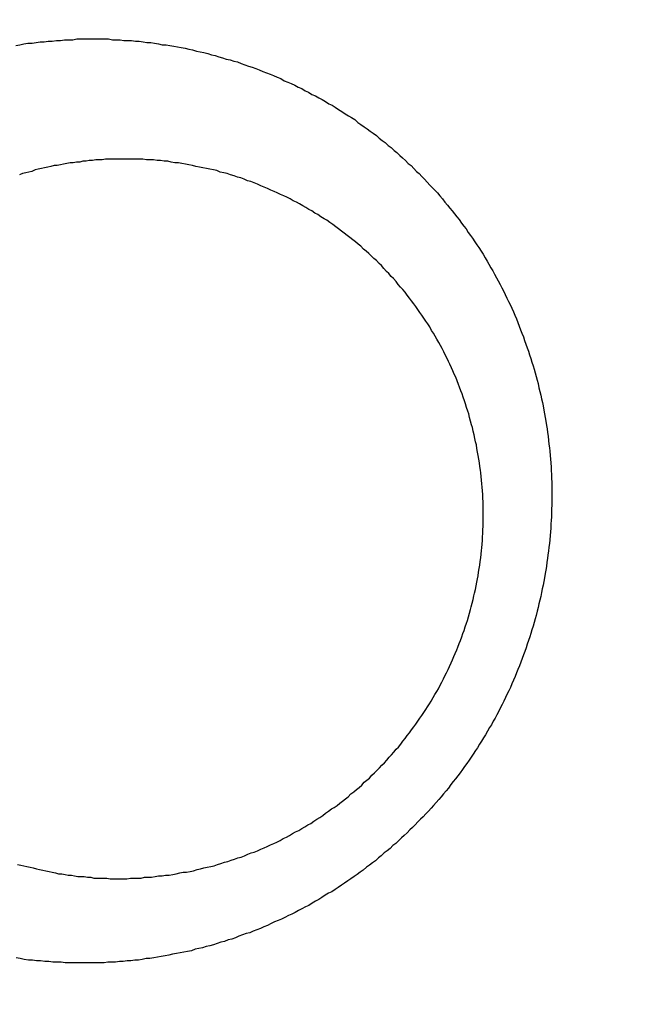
# Model space of a CAD drawing. Header units: millimetres. Extents: x -604189 to 881711, y -381903 to -7297.
# Tile 239 of 256: x -588002.02 to -587993.44, y -164056.14 to -164042.46. Entities that reach past the tile are written whole.
import ezdxf

# ---------------------------------------------------------------- set-up
doc = ezdxf.new("R2010")
doc.units = ezdxf.units.MM
doc.header["$LTSCALE"] = 100
doc.linetypes.add('0.5_0.5', pattern=[1, 0.5, -0.5])
doc.linetypes.add('ACAD_ISO04W100', pattern=[30.5, 24, -3, 0.5, -3])
doc.layers.get('Defpoints').update_dxf_attribs({"color": 30})
doc.layers.add('OPIS', color=7, linetype='Continuous')
doc.layers.add('strop osie', color=80, linetype='ACAD_ISO04W100', lineweight=5)
doc.styles.get("Standard").update_dxf_attribs({"font": 'romans.shx', "width": 0.5})
doc.dimstyles.new('1 50', dxfattribs={"dimtxt": 150, "dimasz": 80, "dimexe": 1, "dimexo": 1, "dimgap": 20, "dimtad": 1, "dimdec": 0, "dimlfac": 0.1, "dimtxsty": 'Standard', "dimblk": 'ARCHTICK', "dimcen": 200, "dimclrd": 2, "dimadec": 1, "dimazin": 0, "dimtfac": 1, "dimtdec": 0, "dimtmove": 0, "dimatfit": 3, "dimldrblk": 'ARCHTICK', "dimfxl": 120, "dimfxlon": 1, "dimtfill": 1, "dimarcsym": 0})

# ---------------------------------------------------------------- blocks, each defined once
blk = doc.blocks.new('_ArchTick')
at = {"layer": 'strop osie', "color": 0, "const_width": 0.15}
blk.add_lwpolyline([(-0.5, -0.5), (0.5, 0.5)], dxfattribs=at)
blk = doc.blocks.new('*D3294')
at = {"layer": 'Defpoints', "color": 0, "linetype": 'ByBlock', "lineweight": 5, "transparency": 16777216}
for p in [(-595783.126, -159420.303), (-593748.924, -159420.303), (-552118.935, -179940.303)]:
    blk.add_point(p, dxfattribs=at)
at = {"layer": 'OPIS', "color": 0, "linetype": 'Continuous', "lineweight": -2, "transparency": 16777216}
for p, q in [((-595723.126, -159420.303), (-595784.126, -159420.303)), ((-595723.126, -179940.303), (-595784.126, -179940.303))]:
    blk.add_line(p, q, dxfattribs=at)
at = {"layer": 'OPIS', "color": 2, "lineweight": -2, "transparency": 16777216}
blk.add_line((-595783.126, -179940.303), (-595783.126, -159420.303), dxfattribs=at)
at = {"layer": 'OPIS', "color": 2, "linetype": 'ByBlock', "lineweight": -2, "transparency": 16777216, "xscale": 80, "yscale": 80, "zscale": 80}
for p, rotation in [((-595783.126, -159420.303), 90), ((-595783.126, -179940.303), 270)]:
    blk.add_blockref('_ArchTick', p, dxfattribs=dict(at, rotation=rotation))
at = {"layer": 'OPIS', "color": 0, "linetype": 'ByBlock', "lineweight": 13, "transparency": 16777216, "insert": (-595878.126, -169680.303), "char_height": 150, "attachment_point": 5, "rotation": 90, "bg_fill": 3, "box_fill_scale": 1.1, "bg_fill_color": 256, "bg_fill_true_color": 13158600, "bg_fill_transparency": 0}
blk.add_mtext('2052', dxfattribs=at)

msp = doc.modelspace()

# ---------------------------------------------------------------- hatches: boundary and pattern name
at = {"layer": 'OPIS', "linetype": 'ByBlock', "lineweight": 15}
h = msp.add_hatch(dxfattribs=at)
h.set_pattern_fill('ANSI37', color=0, scale=80, angle=45)
h.set_pattern_definition([(90, (-306927.96, 32475.8), (-254, 0), []), (180, (-306927.96, 32475.8), (-3e-14, -254), [])])
edge = h.paths.add_edge_path()
edge.add_arc((-587934.086, -167378.931), 50, 0, 90)
edge.add_line((-587934.086, -167328.931), (-588139.086, -167328.93))
edge.add_arc((-588139.086, -167378.93), 50, 89.9996, 180)
edge.add_line((-588189.086, -167378.93), (-588189.086, -167822.93))
edge.add_arc((-588139.086, -167822.93), 50, 180, 270)
edge.add_line((-588139.086, -167872.93), (-587934.085, -167872.931))
edge.add_arc((-587934.086, -167822.931), 50, 270.0014, 360)
edge.add_line((-587884.086, -167822.931), (-587884.086, -167378.931))
edge = h.paths.add_edge_path()
edge.add_arc((-587934.086, -167378.931), 50, 0, 90)
edge.add_line((-587934.086, -167328.931), (-588139.086, -167328.93))
edge.add_arc((-588139.086, -167378.93), 50, 89.9996, 180)
edge.add_line((-588189.086, -167378.93), (-588189.086, -167822.93))
edge.add_arc((-588139.086, -167822.93), 50, 180, 270)
edge.add_line((-588139.086, -167872.93), (-587934.085, -167872.931))
edge.add_arc((-587934.086, -167822.931), 50, 270.0014, 360)
edge.add_line((-587884.086, -167822.931), (-587884.086, -167378.931))
edge = h.paths.add_edge_path()
edge.add_line((-588244.087, -167300.93), (-587769.086, -167300.93))
edge.add_line((-587769.086, -167300.93), (-587769.086, -167900.93))
edge.add_line((-587769.086, -167900.93), (-588243.789, -167900.93))
edge.add_arc((-588244.086, -167892.935), 8, 180, 272.1285, ccw=False)
edge.add_line((-588252.086, -167892.935), (-588252.086, -167308.93))
edge.add_arc((-588244.086, -167308.93), 8, 90.0036, 180, ccw=False)
h.paths.add_polyline_path([(-589864.932, -164217.829), (-589865.004, -164223.092), (-589865.079, -164228.355), (-589865.156, -164233.617), (-589865.235, -164238.88), (-589865.318, -164244.143), (-589865.402, -164249.406), (-589865.489, -164254.669), (-589865.579, -164259.931), (-589865.671, -164265.194), (-589865.766, -164270.457), (-589865.863, -164275.719), (-589865.962, -164280.982), (-589866.064, -164286.244), (-589866.169, -164291.506), (-589866.276, -164296.769), (-589866.386, -164302.031), (-589866.498, -164307.293), (-589866.613, -164312.556), (-589866.73, -164317.818), (-589866.85, -164323.08), (-589866.972, -164328.342), (-589867.097, -164333.604), (-589867.225, -164338.866), (-589867.355, -164344.127), (-589867.488, -164349.389), (-589867.623, -164354.651), (-589867.76, -164359.913), (-589867.901, -164365.174), (-589868.043, -164370.436), (-589868.189, -164375.697), (-589868.337, -164380.958), (-589868.487, -164386.22), (-589868.64, -164391.481), (-589868.795, -164396.742), (-589868.953, -164402.003), (-590219.489, -164402.003), (-590219.664, -164396.198), (-590219.835, -164390.392), (-590220.003, -164384.587), (-590220.168, -164378.781), (-590220.329, -164372.976), (-590220.488, -164367.17), (-590220.643, -164361.364), (-590220.796, -164355.558), (-590220.945, -164349.752), (-590221.092, -164343.946), (-590221.235, -164338.14), (-590221.375, -164332.334), (-590221.512, -164326.527), (-590221.646, -164320.721), (-590221.777, -164314.914), (-590221.904, -164309.108), (-590222.029, -164303.301), (-590222.151, -164297.495), (-590222.269, -164291.688), (-590222.385, -164285.881), (-590222.497, -164280.074), (-590222.606, -164274.267), (-590222.713, -164268.461), (-590222.816, -164262.653), (-590222.916, -164256.846), (-590223.014, -164251.039), (-590223.108, -164245.232), (-590223.199, -164239.425), (-590223.287, -164233.618), (-590223.372, -164227.81), (-590223.454, -164222.003), (-590223.533, -164216.196), (-590223.609, -164210.388), (-590223.682, -164204.581), (-590223.751, -164198.773), (-590223.818, -164192.966), (-590223.881, -164187.158), (-590223.941, -164181.35), (-590223.997, -164175.543), (-590224.051, -164169.735), (-590224.101, -164163.927), (-590224.147, -164158.12), (-590224.191, -164152.312), (-590224.231, -164146.504), (-590224.267, -164140.696), (-590224.301, -164134.888), (-590224.332, -164129.081), (-590224.361, -164123.273), (-590224.388, -164117.465), (-590224.413, -164111.657), (-590224.437, -164105.849), (-590224.459, -164100.041), (-590224.475, -164094.233), (-590224.48, -164088.425), (-590224.472, -164082.617), (-590224.448, -164076.809), (-590224.406, -164071.002), (-590224.347, -164065.194), (-590224.269, -164059.387), (-590224.171, -164053.58), (-590224.054, -164047.773), (-590223.917, -164041.967), (-590223.759, -164036.161), (-590223.581, -164030.356), (-590223.381, -164024.551), (-590223.159, -164018.747), (-590222.914, -164012.944), (-590222.642, -164007.143), (-590222.341, -164001.342), (-590222.009, -163995.544), (-590221.642, -163989.748), (-590221.238, -163983.954), (-590220.795, -163978.163), (-590220.304, -163972.376), (-590219.753, -163966.594), (-590219.129, -163960.82), (-590218.419, -163955.056), (-590217.605, -163949.306), (-590216.67, -163943.574), (-590215.596, -163937.865), (-590214.362, -163932.188), (-590212.941, -163926.557), (-590211.302, -163920.987), (-590209.416, -163915.495), (-590207.246, -163910.11), (-590204.744, -163904.869), (-590201.869, -163899.824), (-590198.582, -163895.036), (-590194.851, -163890.591), (-590190.671, -163886.563), (-590186.105, -163882.977), (-590181.224, -163879.833), (-590176.097, -163877.106), (-590170.784, -163874.761), (-590165.336, -163872.759), (-590159.785, -163871.064), (-590154.154, -163869.636), (-590148.468, -163868.44), (-590142.747, -163867.44), (-590137, -163866.603), (-590131.235, -163865.9), (-590125.458, -163865.297), (-590119.674, -163864.778), (-590113.884, -163864.334), (-590108.088, -163863.958), (-590102.289, -163863.646), (-590096.486, -163863.39), (-590090.681, -163863.186), (-590084.874, -163863.026), (-590079.068, -163862.906), (-590073.26, -163862.819), (-590067.453, -163862.761), (-590061.645, -163862.725), (-590055.837, -163862.707), (-590050.029, -163862.7), (-590044.221, -163862.698), (-590038.958, -163862.699), (-590033.694, -163862.704), (-590028.431, -163862.718), (-590023.167, -163862.744), (-590017.904, -163862.788), (-590012.641, -163862.852), (-590007.379, -163862.942), (-590002.117, -163863.062), (-589996.856, -163863.215), (-589991.596, -163863.407), (-589986.337, -163863.64), (-589981.081, -163863.919), (-589975.828, -163864.249), (-589970.579, -163864.634), (-589965.334, -163865.078), (-589960.096, -163865.587), (-589954.864, -163866.17), (-589949.645, -163866.847), (-589944.442, -163867.642), (-589939.263, -163868.578), (-589934.115, -163869.676), (-589929.013, -163870.965), (-589923.971, -163872.474), (-589919.009, -163874.23), (-589914.153, -163876.259), (-589909.436, -163878.591), (-589904.896, -163881.253), (-589900.585, -163884.268), (-589896.554, -163887.652), (-589892.857, -163891.394), (-589889.534, -163895.471), (-589886.574, -163899.824), (-589883.952, -163904.387), (-589881.64, -163909.114), (-589879.606, -163913.968), (-589877.817, -163918.918), (-589876.241, -163923.939), (-589874.854, -163929.016), (-589873.636, -163934.137), (-589872.564, -163939.29), (-589871.619, -163944.467), (-589870.784, -163949.663), (-589870.048, -163954.875), (-589869.397, -163960.099), (-589868.818, -163965.33), (-589868.302, -163970.568), (-589867.84, -163975.811), (-589867.421, -163981.058), (-589867.037, -163986.308), (-589866.685, -163991.559), (-589866.363, -163996.813), (-589866.067, -164002.068), (-589865.796, -164007.324), (-589865.549, -164012.582), (-589865.322, -164017.84), (-589865.116, -164023.1), (-589864.928, -164028.36), (-589864.759, -164033.621), (-589864.607, -164038.882), (-589864.472, -164044.144), (-589864.354, -164049.406), (-589864.252, -164054.668), (-589864.166, -164059.931), (-589864.096, -164065.194), (-589864.041, -164070.457), (-589864.001, -164075.72), (-589863.976, -164080.984), (-589863.964, -164086.247), (-589863.964, -164091.51), (-589863.974, -164096.774), (-589863.991, -164102.037), (-589864.012, -164107.301), (-589864.034, -164112.564), (-589864.057, -164117.828), (-589864.081, -164123.091), (-589864.107, -164128.354), (-589864.135, -164133.618), (-589864.165, -164138.881), (-589864.197, -164144.144), (-589864.232, -164149.408), (-589864.269, -164154.671), (-589864.31, -164159.934), (-589864.353, -164165.198), (-589864.399, -164170.461), (-589864.447, -164175.724), (-589864.498, -164180.987), (-589864.552, -164186.25), (-589864.609, -164191.513), (-589864.668, -164196.777), (-589864.73, -164202.04), (-589864.795, -164207.303), (-589864.862, -164212.566)])
h.paths.add_polyline_path([(-590463.924, -164407.051), (-587763.924, -164407.051), (-587763.924, -162910.783), (-590463.924, -162910.783)])
h.paths.add_polyline_path([(-590295.717, -164839.225), (-590289.91, -164839.127), (-590284.103, -164839.033), (-590278.295, -164838.942), (-590272.488, -164838.854), (-590266.681, -164838.769), (-590260.873, -164838.687), (-590255.066, -164838.608), (-590249.259, -164838.532), (-590243.451, -164838.459), (-590237.644, -164838.39), (-590231.836, -164838.323), (-590226.028, -164838.26), (-590220.221, -164838.2), (-590214.413, -164838.144), (-590208.605, -164838.09), (-590202.798, -164838.04), (-590196.99, -164837.994), (-590191.182, -164837.95), (-590185.374, -164837.91), (-590179.567, -164837.874), (-590173.759, -164837.84), (-590167.951, -164837.809), (-590162.143, -164837.78), (-590156.335, -164837.753), (-590150.527, -164837.728), (-590144.719, -164837.704), (-590138.912, -164837.682), (-590133.104, -164837.666), (-590127.296, -164837.661), (-590121.488, -164837.669), (-590115.68, -164837.693), (-590109.872, -164837.735), (-590104.065, -164837.794), (-590098.257, -164837.872), (-590092.45, -164837.97), (-590086.643, -164838.087), (-590080.837, -164838.224), (-590075.031, -164838.382), (-590069.226, -164838.56), (-590063.422, -164838.76), (-590057.618, -164838.982), (-590051.815, -164839.227), (-590046.013, -164839.499), (-590040.213, -164839.8), (-590034.415, -164840.132), (-590028.618, -164840.499), (-590022.825, -164840.903), (-590017.034, -164841.346), (-590011.246, -164841.837), (-590005.465, -164842.388), (-589999.691, -164843.012), (-589993.927, -164843.722), (-589988.176, -164844.536), (-589982.444, -164845.471), (-589976.736, -164846.545), (-589971.059, -164847.779), (-589965.428, -164849.2), (-589959.858, -164850.839), (-589954.366, -164852.725), (-589948.98, -164854.895), (-589943.739, -164857.397), (-589938.694, -164860.272), (-589933.906, -164863.559), (-589929.462, -164867.29), (-589925.433, -164871.47), (-589921.847, -164876.036), (-589918.704, -164880.917), (-589915.976, -164886.044), (-589913.631, -164891.357), (-589911.63, -164896.805), (-589909.934, -164902.356), (-589908.507, -164907.987), (-589907.31, -164913.673), (-589906.31, -164919.394), (-589905.474, -164925.141), (-589904.77, -164930.906), (-589904.168, -164936.683), (-589903.648, -164942.467), (-589903.204, -164948.257), (-589902.829, -164954.053), (-589902.516, -164959.852), (-589902.261, -164965.655), (-589902.056, -164971.46), (-589901.897, -164977.267), (-589901.776, -164983.073), (-589901.69, -164988.881), (-589901.631, -164994.688), (-589901.596, -165000.496), (-589901.577, -165006.304), (-589901.57, -165012.112), (-589901.569, -165017.92), (-589901.57, -165023.183), (-589901.575, -165028.447), (-589901.588, -165033.71), (-589901.615, -165038.974), (-589901.658, -165044.237), (-589901.723, -165049.5), (-589901.813, -165054.762), (-589901.932, -165060.024), (-589902.086, -165065.285), (-589902.277, -165070.545), (-589902.51, -165075.804), (-589902.79, -165081.06), (-589903.119, -165086.313), (-589903.504, -165091.562), (-589903.949, -165096.807), (-589904.458, -165102.045), (-589905.04, -165107.276), (-589905.717, -165112.496), (-589906.513, -165117.699), (-589907.448, -165122.878), (-589908.547, -165128.026), (-589909.836, -165133.128), (-589911.345, -165138.17), (-589913.1, -165143.132), (-589915.129, -165147.988), (-589917.461, -165152.705), (-589920.123, -165157.245), (-589923.139, -165161.556), (-589926.522, -165165.587), (-589930.265, -165169.284), (-589934.342, -165172.607), (-589938.694, -165175.567), (-589943.257, -165178.189), (-589947.985, -165180.501), (-589952.838, -165182.535), (-589957.788, -165184.324), (-589962.81, -165185.9), (-589967.887, -165187.287), (-589973.007, -165188.505), (-589978.16, -165189.577), (-589983.337, -165190.522), (-589988.534, -165191.357), (-589993.746, -165192.093), (-589998.969, -165192.744), (-590004.201, -165193.323), (-590009.439, -165193.839), (-590014.682, -165194.301), (-590019.929, -165194.72), (-590025.178, -165195.104), (-590030.43, -165195.456), (-590035.683, -165195.778), (-590040.938, -165196.074), (-590046.195, -165196.345), (-590051.452, -165196.592), (-590056.711, -165196.819), (-590061.97, -165197.025), (-590067.23, -165197.213), (-590072.491, -165197.382), (-590077.752, -165197.534), (-590083.014, -165197.669), (-590088.276, -165197.787), (-590093.539, -165197.889), (-590098.801, -165197.975), (-590104.064, -165198.045), (-590109.327, -165198.1), (-590114.591, -165198.14), (-590119.854, -165198.165), (-590125.118, -165198.177), (-590130.381, -165198.177), (-590135.644, -165198.167), (-590140.908, -165198.15), (-590146.171, -165198.129), (-590151.435, -165198.107), (-590156.698, -165198.084), (-590161.961, -165198.06), (-590167.225, -165198.034), (-590172.488, -165198.006), (-590177.752, -165197.976), (-590183.015, -165197.944), (-590188.278, -165197.909), (-590193.541, -165197.872), (-590198.805, -165197.831), (-590204.068, -165197.788), (-590209.331, -165197.742), (-590214.594, -165197.694), (-590219.858, -165197.643), (-590225.121, -165197.589), (-590230.384, -165197.532), (-590235.647, -165197.473), (-590240.91, -165197.411), (-590246.173, -165197.346), (-590251.436, -165197.279), (-590256.699, -165197.209), (-590261.962, -165197.137), (-590267.225, -165197.062), (-590272.488, -165196.985), (-590277.751, -165196.906), (-590283.014, -165196.823), (-590288.276, -165196.739), (-590293.539, -165196.652), (-590298.802, -165196.562), (-590304.064, -165196.47), (-590309.327, -165196.375), (-590314.59, -165196.278), (-590319.852, -165196.179), (-590325.115, -165196.077), (-590330.377, -165195.972), (-590335.639, -165195.865), (-590340.902, -165195.755), (-590346.164, -165195.643), (-590351.426, -165195.528), (-590356.688, -165195.411), (-590361.95, -165195.291), (-590367.212, -165195.169), (-590372.474, -165195.044), (-590377.736, -165194.916), (-590382.998, -165194.786), (-590388.26, -165194.653), (-590393.521, -165194.518), (-590398.783, -165194.381), (-590404.045, -165194.24), (-590409.306, -165194.098), (-590414.568, -165193.952), (-590419.829, -165193.804), (-590425.09, -165193.654), (-590430.351, -165193.501), (-590435.613, -165193.346), (-590440.874, -165193.188), (-590440.874, -164842.652), (-590435.068, -164842.477), (-590429.263, -164842.306), (-590423.457, -164842.138), (-590417.652, -164841.973), (-590411.846, -164841.812), (-590406.04, -164841.653), (-590400.235, -164841.498), (-590394.429, -164841.345), (-590388.623, -164841.196), (-590382.817, -164841.049), (-590377.01, -164840.906), (-590371.204, -164840.766), (-590365.398, -164840.629), (-590359.591, -164840.495), (-590353.785, -164840.364), (-590347.978, -164840.237), (-590342.172, -164840.112), (-590336.365, -164839.99), (-590330.558, -164839.872), (-590324.752, -164839.756), (-590318.945, -164839.644), (-590313.138, -164839.535), (-590307.331, -164839.428), (-590301.524, -164839.325)])
edge = h.paths.add_edge_path()
edge.add_arc((-590093.924, -162268.543), 50, 0, 90.0004)
edge.add_line((-590093.924, -162218.543), (-590298.924, -162218.545))
edge.add_arc((-590298.924, -162268.545), 50, 90.0009, 180)
edge.add_line((-590348.924, -162268.545), (-590348.924, -162712.545))
edge.add_arc((-590298.924, -162712.545), 50, 180, 270.0022)
edge.add_line((-590298.922, -162762.545), (-590093.923, -162762.543))
edge.add_arc((-590093.924, -162712.543), 50, 270.0009, 360)
edge.add_line((-590043.924, -162712.543), (-590043.924, -162268.543))
edge = h.paths.add_edge_path()
edge.add_arc((-590093.924, -161668.543), 50, 0, 90.0004)
edge.add_line((-590093.924, -161618.543), (-590298.924, -161618.545))
edge.add_arc((-590298.924, -161668.545), 50, 90.0009, 180)
edge.add_line((-590348.924, -161668.545), (-590348.924, -162112.545))
edge.add_arc((-590298.924, -162112.545), 50, 180, 270.0022)
edge.add_line((-590298.922, -162162.545), (-590093.923, -162162.543))
edge.add_arc((-590093.924, -162112.543), 50, 270.0009, 360)
edge.add_line((-590043.924, -162112.543), (-590043.924, -161668.543))
h.paths.add_polyline_path([(-590463.924, -162790.543), (-587763.924, -162790.543), (-587763.924, -161590.543), (-590463.924, -161590.543)])
edge = h.paths.add_edge_path()
edge.add_arc((-588139.086, -168270.003), 50, 89.9996, 180)
edge.add_line((-588189.086, -168270.003), (-588189.086, -168714.003))
edge.add_arc((-588139.086, -168714.003), 50, 180, 270)
edge.add_line((-588139.086, -168764.003), (-587934.085, -168764.004))
edge.add_arc((-587934.086, -168714.004), 50, 270.0014, 360)
edge.add_line((-587884.086, -168714.004), (-587884.086, -168270.004))
edge.add_arc((-587934.086, -168270.004), 50, 0, 90)
edge.add_line((-587934.086, -168220.004), (-588139.086, -168220.003))
edge = h.paths.add_edge_path()
edge.add_arc((-587934.086, -169161.078), 50, 0, 90)
edge.add_line((-587934.086, -169111.078), (-588139.086, -169111.076))
edge.add_arc((-588139.086, -169161.076), 50, 89.9996, 180)
edge.add_line((-588189.086, -169161.076), (-588189.086, -169605.076))
edge.add_arc((-588139.086, -169605.076), 50, 180, 270)
edge.add_line((-588139.086, -169655.076), (-587934.085, -169655.078))
edge.add_arc((-587934.086, -169605.078), 50, 270.0014, 360)
edge.add_line((-587884.086, -169605.078), (-587884.086, -169161.078))
edge = h.paths.add_edge_path()
edge.add_arc((-588139.086, -170052.15), 50, 89.9996, 180)
edge.add_line((-588189.086, -170052.15), (-588189.086, -170496.15))
edge.add_arc((-588139.086, -170496.15), 50, 180, 270)
edge.add_line((-588139.086, -170546.15), (-587934.085, -170546.151))
edge.add_arc((-587934.086, -170496.151), 50, 270.0014, 360)
edge.add_line((-587884.086, -170496.151), (-587884.086, -170052.151))
edge.add_arc((-587934.086, -170052.151), 50, 0, 90)
edge.add_line((-587934.086, -170002.151), (-588139.086, -170002.15))
edge = h.paths.add_edge_path()
edge.add_arc((-588139.086, -170943.223), 50, 89.9996, 180)
edge.add_line((-588189.086, -170943.223), (-588189.086, -171387.223))
edge.add_arc((-588139.086, -171387.223), 50, 180, 270)
edge.add_line((-588139.086, -171437.223), (-587934.085, -171437.224))
edge.add_arc((-587934.086, -171387.224), 50, 270.0014, 360)
edge.add_line((-587884.086, -171387.224), (-587884.086, -170943.224))
edge.add_arc((-587934.086, -170943.224), 50, 0, 90)
edge.add_line((-587934.086, -170893.224), (-588139.086, -170893.223))
h.paths.add_polyline_path([(-587763.924, -164527.291), (-590463.924, -164527.291), (-590463.924, -171970.3), (-587763.924, -171970.3)])

# ---------------------------------------------------------------- next in the draw order: dimensions: what is measured, and where the dimension line sits
at = {"layer": 'OPIS', "color": 0, "linetype": 'ByBlock', "lineweight": 13}
dim = msp.add_linear_dim(base=(-595783.126, -159420.303), p1=(-552118.935, -179940.303), p2=(-593748.924, -159420.303), angle=90, dimstyle='1 50', override={"dimtmove": 1, "dimfxl": 60, "dimarcsym": 1}, dxfattribs=at)
dim.commit()
dim.dimension.update_dxf_attribs({"geometry": '*D3294', "text_midpoint": (-595878.126, -169680.303)})

# ---------------------------------------------------------------- next in the draw order: hatches: boundary and pattern name
at = {"layer": 'OPIS', "linetype": '0.5_0.5', "lineweight": 13}
h = msp.add_hatch(dxfattribs=at)
h.set_pattern_fill('ANSI37', color=0, scale=130)
h.set_pattern_definition([(45, (-597218.54, 256668.8), (-291.85832, 291.85832), []), (135, (-597218.54, 256668.8), (-291.85832, -291.85832), [])])
edge = h.paths.add_edge_path(flags=16)
edge.add_line((-570958.916, -168985.281), (-571058.916, -168985.281))
edge.add_line((-571058.916, -168985.281), (-572598.916, -168985.281))
edge.add_line((-572598.916, -168985.281), (-572598.915, -170470.3))
edge.add_line((-572598.915, -170470.3), (-570825.763, -170470.3))
edge.add_arc((-570508.916, -170339.099), 342.937, 180, 202.49364, ccw=False)
edge.add_arc((-570508.916, -170339.099), 342.937, 90, 180, ccw=False)
edge.add_line((-570508.916, -169996.163), (-570508.916, -169764.704))
edge.add_arc((-570058.916, -168985.281), 900, 180, 240, ccw=False)
edge = h.paths.add_edge_path(flags=17)
edge.add_line((-569358.915, -170085.281), (-569358.916, -168985.281))
edge.add_line((-569358.916, -168985.281), (-569358.917, -168985.281))
edge.add_line((-569358.917, -168985.281), (-569958.916, -168985.281))
edge.add_line((-569958.916, -168985.281), (-570058.916, -168985.281))
edge.add_line((-570058.916, -168985.281), (-570058.916, -168925.281))
edge.add_line((-570058.916, -168925.281), (-569958.916, -168925.281))
edge.add_line((-569958.916, -168925.281), (-569958.916, -168865.281))
edge.add_line((-569958.916, -168865.281), (-569358.916, -168865.281))
edge.add_line((-569358.916, -168865.281), (-569358.917, -166865.281))
edge.add_line((-569358.917, -166865.281), (-574098.917, -166865.286))
edge.add_line((-574098.917, -166865.286), (-574098.914, -171970.3))
edge.add_line((-574098.914, -171970.3), (-572608.913, -171970.3))
edge.add_line((-572608.913, -171970.3), (-571504.913, -170590.3))
edge.add_line((-571504.913, -170590.3), (-572718.915, -170590.3))
edge.add_line((-572718.915, -170590.3), (-572718.916, -168865.281))
edge.add_line((-572718.916, -168865.281), (-571058.916, -168865.281))
edge.add_line((-571058.916, -168865.281), (-571058.916, -168925.281))
edge.add_line((-571058.916, -168925.281), (-570958.916, -168925.281))
edge.add_line((-570958.916, -168925.281), (-570958.916, -168985.281))
edge.add_arc((-570058.916, -168985.281), 900, 180, 240)
edge.add_line((-570508.916, -169764.704), (-570508.916, -169996.163))
edge.add_arc((-570508.916, -170339.099), 342.937, 0, 90, ccw=False)
edge.add_arc((-570508.916, -170339.099), 342.937, 208.97989, 360, ccw=False)
edge.add_line((-570808.913, -170505.253), (-570808.913, -171171.086))
edge.add_arc((-570808.913, -171220.3), 49.214, 0, 90, ccw=False)
edge.add_arc((-570808.913, -171220.3), 49.214, 270, 360, ccw=False)
edge.add_line((-570808.913, -171269.514), (-570808.913, -171970.3))
edge.add_line((-570808.913, -171970.3), (-569358.914, -171970.3))
edge.add_line((-569358.914, -171970.3), (-569358.915, -170085.281))
h.paths.add_polyline_path([(-561118.924, -159870.303), (-590334.655, -159870.303), (-590334.655, -161470.303), (-562318.924, -161470.303), (-562318.924, -172095.292), (-561118.924, -172095.291), (-561118.924, -168350.303), (-552073.919, -168350.303), (-552073.92, -167150.303), (-561118.924, -167150.303)])
h.paths.add_polyline_path([(-572856.927, -169813.68), (-569451.07, -169813.68), (-569451.07, -169408.68), (-572856.927, -169408.68)], flags=16)

# ---------------------------------------------------------------- next in the draw order: linework, layer by layer
at = {"color": 0}
for points in [[(-588002.07, -164042.82, 0), (-588002.014, -164042.81, 0), (-588001.958, -164042.8, 0), (-588001.902, -164042.79, 0), (-588001.845, -164042.79, 0), (-588001.789, -164042.78, 0), (-588001.733, -164042.77, 0), (-588001.676, -164042.77, 0), (-588001.62, -164042.76, 0), (-588001.563, -164042.76, 0), (-588001.507, -164042.75, 0), (-588001.45, -164042.75, 0), (-588001.394, -164042.74, 0), (-588001.337, -164042.74, 0), (-588001.28, -164042.74, 0), (-588001.223, -164042.73, 0), (-588001.166, -164042.73, 0), (-588001.109, -164042.73, 0), (-588001.053, -164042.73, 0), (-588000.996, -164042.73, 0)], [(-588000.996, -164042.73, 0), (-588000.942, -164042.73, 0), (-588000.889, -164042.73, 0), (-588000.835, -164042.73, 0), (-588000.782, -164042.73, 0), (-588000.728, -164042.74, 0), (-588000.675, -164042.74, 0), (-588000.622, -164042.74, 0), (-588000.568, -164042.75, 0), (-588000.515, -164042.75, 0), (-588000.461, -164042.75, 0), (-588000.408, -164042.76, 0), (-588000.355, -164042.76, 0), (-588000.302, -164042.77, 0), (-588000.248, -164042.78, 0), (-588000.195, -164042.78, 0), (-588000.142, -164042.79, 0), (-588000.089, -164042.8, 0), (-588000.036, -164042.81, 0), (-587999.983, -164042.81, 0), (-587999.93, -164042.82, 0), (-587999.877, -164042.83, 0), (-587999.824, -164042.84, 0), (-587999.771, -164042.85, 0), (-587999.719, -164042.86, 0), (-587999.666, -164042.87, 0), (-587999.614, -164042.88, 0), (-587999.561, -164042.9, 0), (-587999.509, -164042.91, 0), (-587999.457, -164042.92, 0), (-587999.405, -164042.93, 0), (-587999.353, -164042.95, 0), (-587999.301, -164042.96, 0), (-587999.249, -164042.98, 0), (-587999.197, -164042.99, 0), (-587999.146, -164043.01, 0), (-587999.094, -164043.02, 0), (-587999.043, -164043.04, 0), (-587998.992, -164043.05, 0), (-587998.941, -164043.07, 0), (-587998.89, -164043.09, 0), (-587998.839, -164043.11, 0), (-587998.789, -164043.12, 0), (-587998.738, -164043.14, 0), (-587998.688, -164043.16, 0), (-587998.638, -164043.18, 0), (-587998.588, -164043.2, 0), (-587998.538, -164043.22, 0), (-587998.489, -164043.24, 0), (-587998.439, -164043.26, 0), (-587998.39, -164043.28, 0), (-587998.341, -164043.31, 0), (-587998.292, -164043.33, 0), (-587998.244, -164043.35, 0), (-587998.195, -164043.37, 0), (-587998.147, -164043.4, 0), (-587998.099, -164043.42, 0), (-587998.051, -164043.45, 0), (-587998.004, -164043.47, 0), (-587997.956, -164043.5, 0), (-587997.909, -164043.52, 0), (-587997.862, -164043.55, 0), (-587997.816, -164043.57, 0), (-587997.769, -164043.6, 0), (-587997.723, -164043.63, 0), (-587997.677, -164043.65, 0), (-587997.632, -164043.68, 0), (-587997.586, -164043.71, 0), (-587997.541, -164043.74, 0), (-587997.496, -164043.77, 0), (-587997.451, -164043.8, 0), (-587997.407, -164043.82, 0), (-587997.363, -164043.85, 0), (-587997.319, -164043.89, 0), (-587997.276, -164043.92, 0), (-587997.232, -164043.95, 0), (-587997.19, -164043.98, 0), (-587997.147, -164044.01, 0), (-587997.104, -164044.04, 0), (-587997.062, -164044.07, 0), (-587997.021, -164044.11, 0), (-587996.979, -164044.14, 0), (-587996.938, -164044.17, 0), (-587996.897, -164044.21, 0), (-587996.856, -164044.24, 0), (-587996.816, -164044.28, 0), (-587996.776, -164044.31, 0), (-587996.736, -164044.35, 0), (-587996.697, -164044.38, 0), (-587996.657, -164044.42, 0), (-587996.619, -164044.46, 0), (-587996.58, -164044.49, 0), (-587996.542, -164044.53, 0), (-587996.504, -164044.57, 0), (-587996.467, -164044.6, 0), (-587996.429, -164044.64, 0), (-587996.392, -164044.68, 0), (-587996.356, -164044.72, 0), (-587996.32, -164044.76, 0), (-587996.284, -164044.8, 0), (-587996.248, -164044.83, 0), (-587996.213, -164044.87, 0), (-587996.178, -164044.91, 0), (-587996.143, -164044.95, 0), (-587996.109, -164045, 0), (-587996.075, -164045.04, 0), (-587996.041, -164045.08, 0), (-587996.008, -164045.12, 0), (-587995.975, -164045.16, 0), (-587995.943, -164045.2, 0), (-587995.911, -164045.24, 0), (-587995.879, -164045.29, 0), (-587995.847, -164045.33, 0), (-587995.816, -164045.37, 0), (-587995.785, -164045.42, 0), (-587995.755, -164045.46, 0), (-587995.725, -164045.5, 0), (-587995.695, -164045.55, 0), (-587995.666, -164045.59, 0), (-587995.637, -164045.63, 0), (-587995.608, -164045.68, 0), (-587995.58, -164045.72, 0), (-587995.552, -164045.77, 0), (-587995.525, -164045.82, 0), (-587995.498, -164045.86, 0), (-587995.471, -164045.91, 0), (-587995.445, -164045.95, 0), (-587995.419, -164046, 0), (-587995.393, -164046.05, 0), (-587995.368, -164046.09, 0), (-587995.343, -164046.14, 0), (-587995.319, -164046.19, 0), (-587995.295, -164046.23, 0), (-587995.271, -164046.28, 0), (-587995.248, -164046.33, 0), (-587995.225, -164046.38, 0), (-587995.203, -164046.42, 0), (-587995.181, -164046.47, 0), (-587995.159, -164046.52, 0), (-587995.138, -164046.57, 0), (-587995.117, -164046.62, 0), (-587995.097, -164046.67, 0), (-587995.077, -164046.72, 0), (-587995.058, -164046.77, 0), (-587995.039, -164046.82, 0), (-587995.02, -164046.87, 0), (-587995.002, -164046.92, 0), (-587994.984, -164046.97, 0), (-587994.966, -164047.02, 0), (-587994.949, -164047.07, 0), (-587994.933, -164047.12, 0), (-587994.917, -164047.17, 0), (-587994.901, -164047.22, 0), (-587994.885, -164047.27, 0), (-587994.871, -164047.32, 0), (-587994.856, -164047.37, 0), (-587994.842, -164047.42, 0), (-587994.828, -164047.47, 0), (-587994.815, -164047.52, 0), (-587994.803, -164047.58, 0), (-587994.79, -164047.63, 0), (-587994.778, -164047.68, 0), (-587994.767, -164047.73, 0), (-587994.756, -164047.78, 0), (-587994.745, -164047.83, 0), (-587994.735, -164047.89, 0), (-587994.725, -164047.94, 0), (-587994.716, -164047.99, 0), (-587994.707, -164048.04, 0), (-587994.699, -164048.1, 0), (-587994.691, -164048.15, 0), (-587994.684, -164048.2, 0), (-587994.676, -164048.25, 0), (-587994.67, -164048.31, 0), (-587994.664, -164048.36, 0), (-587994.658, -164048.41, 0), (-587994.653, -164048.46, 0), (-587994.648, -164048.52, 0), (-587994.643, -164048.57, 0), (-587994.639, -164048.62, 0), (-587994.636, -164048.68, 0), (-587994.633, -164048.73, 0), (-587994.63, -164048.78, 0), (-587994.628, -164048.84, 0), (-587994.626, -164048.89, 0), (-587994.625, -164048.94, 0), (-587994.624, -164049, 0), (-587994.624, -164049.05, 0), (-587994.624, -164049.1, 0), (-587994.624, -164049.16, 0), (-587994.625, -164049.21, 0), (-587994.627, -164049.26, 0), (-587994.629, -164049.31, 0), (-587994.631, -164049.37, 0), (-587994.634, -164049.42, 0), (-587994.637, -164049.47, 0), (-587994.64, -164049.53, 0), (-587994.644, -164049.58, 0), (-587994.649, -164049.63, 0), (-587994.654, -164049.69, 0), (-587994.659, -164049.74, 0), (-587994.665, -164049.79, 0), (-587994.671, -164049.85, 0), (-587994.678, -164049.9, 0), (-587994.685, -164049.95, 0), (-587994.692, -164050, 0), (-587994.7, -164050.06, 0), (-587994.709, -164050.11, 0), (-587994.717, -164050.16, 0), (-587994.727, -164050.22, 0), (-587994.736, -164050.27, 0), (-587994.746, -164050.32, 0), (-587994.757, -164050.37, 0), (-587994.768, -164050.42, 0), (-587994.779, -164050.48, 0), (-587994.791, -164050.53, 0), (-587994.803, -164050.58, 0), (-587994.816, -164050.63, 0), (-587994.829, -164050.68, 0), (-587994.842, -164050.74, 0), (-587994.856, -164050.79, 0), (-587994.871, -164050.84, 0), (-587994.885, -164050.89, 0), (-587994.901, -164050.94, 0), (-587994.916, -164050.99, 0), (-587994.932, -164051.04, 0), (-587994.949, -164051.09, 0), (-587994.965, -164051.14, 0), (-587994.983, -164051.19, 0), (-587995, -164051.24, 0), (-587995.018, -164051.29, 0), (-587995.037, -164051.34, 0), (-587995.056, -164051.39, 0), (-587995.075, -164051.44, 0), (-587995.095, -164051.49, 0), (-587995.115, -164051.54, 0), (-587995.135, -164051.59, 0), (-587995.156, -164051.64, 0), (-587995.178, -164051.69, 0), (-587995.199, -164051.74, 0), (-587995.221, -164051.79, 0), (-587995.244, -164051.83, 0), (-587995.267, -164051.88, 0), (-587995.29, -164051.93, 0), (-587995.314, -164051.98, 0), (-587995.338, -164052.02, 0), (-587995.362, -164052.07, 0), (-587995.387, -164052.12, 0), (-587995.413, -164052.17, 0), (-587995.438, -164052.21, 0), (-587995.464, -164052.26, 0), (-587995.491, -164052.3, 0), (-587995.517, -164052.35, 0), (-587995.544, -164052.4, 0), (-587995.572, -164052.44, 0), (-587995.6, -164052.49, 0), (-587995.628, -164052.53, 0), (-587995.657, -164052.58, 0), (-587995.685, -164052.62, 0), (-587995.715, -164052.67, 0), (-587995.744, -164052.71, 0), (-587995.775, -164052.75, 0), (-587995.805, -164052.8, 0), (-587995.836, -164052.84, 0), (-587995.867, -164052.88, 0), (-587995.898, -164052.93, 0), (-587995.93, -164052.97, 0), (-587995.962, -164053.01, 0), (-587995.995, -164053.05, 0), (-587996.027, -164053.09, 0), (-587996.06, -164053.14, 0), (-587996.094, -164053.18, 0), (-587996.128, -164053.22, 0), (-587996.162, -164053.26, 0), (-587996.196, -164053.3, 0), (-587996.231, -164053.34, 0), (-587996.266, -164053.38, 0), (-587996.302, -164053.42, 0), (-587996.338, -164053.46, 0), (-587996.374, -164053.5, 0), (-587996.41, -164053.54, 0), (-587996.447, -164053.57, 0), (-587996.484, -164053.61, 0), (-587996.521, -164053.65, 0), (-587996.559, -164053.69, 0), (-587996.597, -164053.72, 0), (-587996.635, -164053.76, 0), (-587996.674, -164053.8, 0), (-587996.713, -164053.83, 0), (-587996.752, -164053.87, 0), (-587996.791, -164053.91, 0), (-587996.831, -164053.94, 0), (-587996.871, -164053.98, 0), (-587996.911, -164054.01, 0), (-587996.952, -164054.04, 0), (-587996.993, -164054.08, 0), (-587997.034, -164054.11, 0), (-587997.075, -164054.15, 0), (-587997.117, -164054.18, 0), (-587997.159, -164054.21, 0), (-587997.201, -164054.24, 0), (-587997.243, -164054.28, 0), (-587997.286, -164054.31, 0), (-587997.329, -164054.34, 0), (-587997.372, -164054.37, 0), (-587997.416, -164054.4, 0), (-587997.459, -164054.43, 0), (-587997.503, -164054.46, 0), (-587997.547, -164054.49, 0), (-587997.592, -164054.52, 0), (-587997.636, -164054.55, 0), (-587997.681, -164054.58, 0), (-587997.726, -164054.6, 0), (-587997.772, -164054.63, 0), (-587997.817, -164054.66, 0), (-587997.863, -164054.69, 0), (-587997.909, -164054.71, 0), (-587997.955, -164054.74, 0), (-587998.002, -164054.77, 0), (-587998.048, -164054.79, 0), (-587998.095, -164054.82, 0), (-587998.142, -164054.84, 0), (-587998.189, -164054.87, 0), (-587998.237, -164054.89, 0), (-587998.284, -164054.91, 0), (-587998.332, -164054.94, 0), (-587998.38, -164054.96, 0), (-587998.428, -164054.98, 0), (-587998.477, -164055, 0), (-587998.525, -164055.02, 0), (-587998.574, -164055.05, 0), (-587998.623, -164055.07, 0), (-587998.672, -164055.09, 0), (-587998.721, -164055.11, 0), (-587998.771, -164055.13, 0), (-587998.82, -164055.15, 0), (-587998.87, -164055.16, 0), (-587998.92, -164055.18, 0), (-587998.97, -164055.2, 0), (-587999.02, -164055.22, 0), (-587999.07, -164055.24, 0), (-587999.121, -164055.25, 0), (-587999.171, -164055.27, 0), (-587999.222, -164055.28, 0), (-587999.273, -164055.3, 0), (-587999.324, -164055.32, 0), (-587999.375, -164055.33, 0), (-587999.426, -164055.34, 0), (-587999.478, -164055.36, 0), (-587999.529, -164055.37, 0), (-587999.581, -164055.38, 0), (-587999.632, -164055.4, 0), (-587999.684, -164055.41, 0), (-587999.736, -164055.42, 0), (-587999.788, -164055.43, 0), (-587999.84, -164055.44, 0), (-587999.893, -164055.45, 0), (-587999.945, -164055.46, 0), (-587999.997, -164055.47, 0), (-588000.05, -164055.48, 0), (-588000.102, -164055.49, 0), (-588000.155, -164055.5, 0), (-588000.208, -164055.51, 0), (-588000.26, -164055.51, 0), (-588000.313, -164055.52, 0), (-588000.366, -164055.53, 0), (-588000.419, -164055.53, 0), (-588000.472, -164055.54, 0), (-588000.525, -164055.54, 0), (-588000.579, -164055.55, 0), (-588000.632, -164055.55, 0), (-588000.685, -164055.56, 0), (-588000.738, -164055.56, 0), (-588000.792, -164055.56, 0), (-588000.845, -164055.57, 0), (-588000.898, -164055.57, 0), (-588000.952, -164055.57, 0), (-588001.005, -164055.57, 0), (-588001.059, -164055.57, 0), (-588001.112, -164055.57, 0), (-588001.166, -164055.57, 0), (-588001.219, -164055.57, 0), (-588001.273, -164055.57, 0), (-588001.326, -164055.57, 0)], [(-588000.554, -164044.4, 0), (-588000.599, -164044.4, 0), (-588000.644, -164044.4, 0), (-588000.689, -164044.4, 0), (-588000.734, -164044.4, 0), (-588000.779, -164044.4, 0), (-588000.824, -164044.4, 0), (-588000.869, -164044.41, 0), (-588000.914, -164044.41, 0), (-588000.959, -164044.41, 0), (-588001.004, -164044.42, 0), (-588001.049, -164044.42, 0), (-588001.094, -164044.43, 0), (-588001.138, -164044.43, 0), (-588001.183, -164044.44, 0), (-588001.228, -164044.44, 0), (-588001.273, -164044.45, 0), (-588001.317, -164044.45, 0), (-588001.362, -164044.46, 0), (-588001.406, -164044.47, 0), (-588001.45, -164044.48, 0), (-588001.495, -164044.49, 0), (-588001.539, -164044.49, 0), (-588001.583, -164044.5, 0), (-588001.627, -164044.51, 0), (-588001.671, -164044.52, 0), (-588001.715, -164044.53, 0), (-588001.759, -164044.54, 0), (-588001.803, -164044.55, 0), (-588001.846, -164044.57, 0), (-588001.89, -164044.58, 0), (-588001.933, -164044.59, 0), (-588001.976, -164044.6, 0), (-588002.019, -164044.62, 0)], [(-588000.626, -164054.4, 0), (-588000.577, -164054.4, 0), (-588000.528, -164054.4, 0), (-588000.479, -164054.39, 0), (-588000.429, -164054.39, 0), (-588000.38, -164054.39, 0), (-588000.331, -164054.39, 0), (-588000.282, -164054.38, 0), (-588000.233, -164054.38, 0), (-588000.184, -164054.38, 0), (-588000.135, -164054.37, 0), (-588000.086, -164054.36, 0), (-588000.037, -164054.36, 0), (-587999.989, -164054.35, 0), (-587999.94, -164054.35, 0), (-587999.891, -164054.34, 0), (-587999.843, -164054.33, 0), (-587999.794, -164054.32, 0), (-587999.746, -164054.31, 0), (-587999.697, -164054.31, 0), (-587999.649, -164054.3, 0), (-587999.601, -164054.29, 0), (-587999.553, -164054.27, 0), (-587999.505, -164054.26, 0), (-587999.457, -164054.25, 0), (-587999.41, -164054.24, 0), (-587999.362, -164054.23, 0), (-587999.315, -164054.22, 0), (-587999.267, -164054.2, 0), (-587999.22, -164054.19, 0), (-587999.173, -164054.17, 0), (-587999.126, -164054.16, 0), (-587999.08, -164054.14, 0), (-587999.033, -164054.13, 0), (-587998.987, -164054.11, 0), (-587998.94, -164054.1, 0), (-587998.894, -164054.08, 0), (-587998.848, -164054.06, 0), (-587998.803, -164054.04, 0), (-587998.757, -164054.03, 0), (-587998.712, -164054.01, 0), (-587998.666, -164053.99, 0), (-587998.621, -164053.97, 0), (-587998.577, -164053.95, 0), (-587998.532, -164053.93, 0), (-587998.488, -164053.91, 0), (-587998.443, -164053.89, 0), (-587998.399, -164053.87, 0), (-587998.356, -164053.84, 0), (-587998.312, -164053.82, 0), (-587998.269, -164053.8, 0), (-587998.225, -164053.77, 0), (-587998.183, -164053.75, 0), (-587998.14, -164053.73, 0), (-587998.097, -164053.7, 0), (-587998.055, -164053.68, 0), (-587998.013, -164053.65, 0), (-587997.972, -164053.63, 0), (-587997.93, -164053.6, 0), (-587997.889, -164053.57, 0), (-587997.848, -164053.55, 0), (-587997.807, -164053.52, 0), (-587997.767, -164053.49, 0), (-587997.726, -164053.46, 0), (-587997.687, -164053.43, 0), (-587997.647, -164053.41, 0), (-587997.608, -164053.38, 0), (-587997.568, -164053.35, 0), (-587997.53, -164053.32, 0), (-587997.491, -164053.29, 0), (-587997.453, -164053.26, 0), (-587997.415, -164053.22, 0), (-587997.377, -164053.19, 0), (-587997.34, -164053.16, 0), (-587997.303, -164053.13, 0), (-587997.266, -164053.1, 0), (-587997.23, -164053.06, 0), (-587997.194, -164053.03, 0), (-587997.158, -164053, 0), (-587997.123, -164052.96, 0), (-587997.088, -164052.93, 0), (-587997.053, -164052.89, 0), (-587997.018, -164052.86, 0), (-587996.984, -164052.82, 0), (-587996.95, -164052.79, 0), (-587996.917, -164052.75, 0), (-587996.884, -164052.71, 0), (-587996.851, -164052.68, 0), (-587996.819, -164052.64, 0), (-587996.787, -164052.6, 0), (-587996.755, -164052.57, 0), (-587996.724, -164052.53, 0), (-587996.693, -164052.49, 0), (-587996.662, -164052.45, 0), (-587996.632, -164052.41, 0), (-587996.602, -164052.37, 0), (-587996.572, -164052.33, 0), (-587996.543, -164052.29, 0), (-587996.515, -164052.25, 0), (-587996.486, -164052.21, 0), (-587996.458, -164052.17, 0), (-587996.431, -164052.13, 0), (-587996.403, -164052.09, 0), (-587996.377, -164052.05, 0), (-587996.35, -164052.01, 0), (-587996.324, -164051.97, 0), (-587996.299, -164051.93, 0), (-587996.273, -164051.88, 0), (-587996.249, -164051.84, 0), (-587996.224, -164051.8, 0), (-587996.2, -164051.76, 0), (-587996.177, -164051.71, 0), (-587996.154, -164051.67, 0), (-587996.131, -164051.62, 0), (-587996.109, -164051.58, 0), (-587996.087, -164051.54, 0), (-587996.065, -164051.49, 0), (-587996.044, -164051.45, 0), (-587996.024, -164051.4, 0), (-587996.004, -164051.36, 0), (-587995.984, -164051.31, 0), (-587995.965, -164051.27, 0), (-587995.946, -164051.22, 0), (-587995.928, -164051.18, 0), (-587995.91, -164051.13, 0), (-587995.893, -164051.09, 0), (-587995.876, -164051.04, 0), (-587995.859, -164050.99, 0), (-587995.843, -164050.95, 0), (-587995.828, -164050.9, 0), (-587995.812, -164050.85, 0), (-587995.798, -164050.81, 0), (-587995.783, -164050.76, 0), (-587995.77, -164050.71, 0), (-587995.756, -164050.66, 0), (-587995.744, -164050.62, 0), (-587995.731, -164050.57, 0), (-587995.719, -164050.52, 0), (-587995.708, -164050.47, 0), (-587995.697, -164050.43, 0), (-587995.686, -164050.38, 0), (-587995.676, -164050.33, 0), (-587995.667, -164050.28, 0), (-587995.658, -164050.23, 0), (-587995.649, -164050.19, 0), (-587995.641, -164050.14, 0), (-587995.633, -164050.09, 0), (-587995.626, -164050.04, 0), (-587995.619, -164049.99, 0), (-587995.613, -164049.94, 0), (-587995.608, -164049.89, 0), (-587995.602, -164049.84, 0), (-587995.598, -164049.8, 0), (-587995.593, -164049.75, 0), (-587995.589, -164049.7, 0), (-587995.586, -164049.65, 0), (-587995.583, -164049.6, 0), (-587995.581, -164049.55, 0), (-587995.579, -164049.5, 0), (-587995.578, -164049.45, 0), (-587995.577, -164049.4, 0), (-587995.577, -164049.35, 0), (-587995.577, -164049.3, 0), (-587995.578, -164049.26, 0), (-587995.579, -164049.21, 0), (-587995.58, -164049.16, 0), (-587995.583, -164049.11, 0), (-587995.585, -164049.06, 0), (-587995.588, -164049.01, 0), (-587995.592, -164048.96, 0), (-587995.596, -164048.91, 0), (-587995.601, -164048.86, 0), (-587995.606, -164048.81, 0), (-587995.611, -164048.76, 0), (-587995.617, -164048.72, 0), (-587995.624, -164048.67, 0), (-587995.631, -164048.62, 0), (-587995.638, -164048.57, 0), (-587995.646, -164048.52, 0), (-587995.655, -164048.47, 0), (-587995.664, -164048.42, 0), (-587995.673, -164048.37, 0), (-587995.683, -164048.33, 0), (-587995.693, -164048.28, 0), (-587995.704, -164048.23, 0), (-587995.716, -164048.18, 0), (-587995.727, -164048.13, 0), (-587995.74, -164048.09, 0), (-587995.752, -164048.04, 0), (-587995.766, -164047.99, 0), (-587995.779, -164047.94, 0), (-587995.793, -164047.9, 0), (-587995.808, -164047.85, 0), (-587995.823, -164047.8, 0), (-587995.839, -164047.76, 0), (-587995.855, -164047.71, 0), (-587995.871, -164047.66, 0), (-587995.888, -164047.62, 0), (-587995.905, -164047.57, 0), (-587995.923, -164047.53, 0), (-587995.941, -164047.48, 0), (-587995.96, -164047.43, 0), (-587995.979, -164047.39, 0), (-587995.999, -164047.34, 0), (-587996.019, -164047.3, 0), (-587996.04, -164047.25, 0), (-587996.061, -164047.21, 0), (-587996.082, -164047.16, 0), (-587996.104, -164047.12, 0), (-587996.126, -164047.08, 0), (-587996.149, -164047.03, 0), (-587996.173, -164046.99, 0), (-587996.196, -164046.95, 0), (-587996.22, -164046.9, 0), (-587996.245, -164046.86, 0), (-587996.27, -164046.82, 0), (-587996.295, -164046.78, 0), (-587996.321, -164046.73, 0), (-587996.347, -164046.69, 0), (-587996.374, -164046.65, 0), (-587996.401, -164046.61, 0), (-587996.429, -164046.57, 0), (-587996.456, -164046.53, 0), (-587996.485, -164046.49, 0), (-587996.513, -164046.45, 0), (-587996.543, -164046.41, 0), (-587996.572, -164046.37, 0), (-587996.602, -164046.33, 0), (-587996.632, -164046.29, 0), (-587996.663, -164046.25, 0), (-587996.694, -164046.21, 0), (-587996.725, -164046.18, 0), (-587996.757, -164046.14, 0), (-587996.789, -164046.1, 0), (-587996.822, -164046.06, 0), (-587996.855, -164046.03, 0), (-587996.888, -164045.99, 0), (-587996.922, -164045.96, 0), (-587996.956, -164045.92, 0), (-587996.99, -164045.88, 0), (-587997.025, -164045.85, 0), (-587997.06, -164045.81, 0), (-587997.096, -164045.78, 0), (-587997.131, -164045.75, 0), (-587997.167, -164045.71, 0), (-587997.204, -164045.68, 0), (-587997.241, -164045.65, 0), (-587997.278, -164045.61, 0), (-587997.315, -164045.58, 0), (-587997.353, -164045.55, 0), (-587997.391, -164045.52, 0), (-587997.43, -164045.49, 0), (-587997.468, -164045.46, 0), (-587997.507, -164045.43, 0), (-587997.547, -164045.4, 0), (-587997.586, -164045.37, 0), (-587997.626, -164045.34, 0), (-587997.667, -164045.31, 0), (-587997.707, -164045.28, 0), (-587997.748, -164045.25, 0), (-587997.789, -164045.23, 0), (-587997.831, -164045.2, 0), (-587997.873, -164045.17, 0), (-587997.915, -164045.15, 0), (-587997.957, -164045.12, 0), (-587997.999, -164045.1, 0), (-587998.042, -164045.07, 0), (-587998.085, -164045.05, 0), (-587998.129, -164045.02, 0), (-587998.172, -164045, 0), (-587998.216, -164044.98, 0), (-587998.26, -164044.95, 0), (-587998.304, -164044.93, 0), (-587998.349, -164044.91, 0), (-587998.393, -164044.89, 0), (-587998.438, -164044.87, 0), (-587998.483, -164044.85, 0), (-587998.529, -164044.83, 0), (-587998.574, -164044.81, 0), (-587998.62, -164044.79, 0), (-587998.666, -164044.77, 0), (-587998.712, -164044.75, 0), (-587998.758, -164044.73, 0), (-587998.805, -164044.71, 0), (-587998.851, -164044.7, 0), (-587998.898, -164044.68, 0), (-587998.945, -164044.66, 0), (-587998.992, -164044.65, 0), (-587999.039, -164044.63, 0), (-587999.087, -164044.62, 0), (-587999.134, -164044.6, 0), (-587999.182, -164044.59, 0), (-587999.23, -164044.58, 0), (-587999.278, -164044.56, 0), (-587999.326, -164044.55, 0), (-587999.374, -164044.54, 0), (-587999.422, -164044.53, 0), (-587999.471, -164044.52, 0), (-587999.519, -164044.51, 0), (-587999.568, -164044.5, 0), (-587999.617, -164044.49, 0), (-587999.666, -164044.48, 0), (-587999.714, -164044.47, 0), (-587999.763, -164044.46, 0), (-587999.812, -164044.45, 0), (-587999.862, -164044.45, 0), (-587999.911, -164044.44, 0), (-587999.96, -164044.43, 0), (-588000.009, -164044.43, 0), (-588000.059, -164044.42, 0), (-588000.108, -164044.42, 0), (-588000.157, -164044.41, 0), (-588000.207, -164044.41, 0), (-588000.256, -164044.41, 0), (-588000.306, -164044.4, 0), (-588000.355, -164044.4, 0), (-588000.405, -164044.4, 0), (-588000.455, -164044.4, 0), (-588000.504, -164044.4, 0), (-588000.554, -164044.4, 0)], [(-588002.045, -164054.2, 0), (-588002.002, -164054.21, 0), (-588001.958, -164054.22, 0), (-588001.915, -164054.23, 0), (-588001.871, -164054.24, 0), (-588001.828, -164054.25, 0), (-588001.784, -164054.26, 0), (-588001.74, -164054.27, 0), (-588001.696, -164054.28, 0), (-588001.652, -164054.29, 0), (-588001.608, -164054.3, 0), (-588001.564, -164054.31, 0), (-588001.52, -164054.32, 0), (-588001.475, -164054.33, 0), (-588001.431, -164054.33, 0), (-588001.386, -164054.34, 0), (-588001.342, -164054.35, 0), (-588001.298, -164054.35, 0), (-588001.253, -164054.36, 0), (-588001.208, -164054.37, 0), (-588001.164, -164054.37, 0), (-588001.119, -164054.37, 0), (-588001.074, -164054.38, 0), (-588001.03, -164054.38, 0), (-588000.985, -164054.39, 0), (-588000.94, -164054.39, 0), (-588000.895, -164054.39, 0), (-588000.85, -164054.39, 0), (-588000.806, -164054.39, 0), (-588000.761, -164054.4, 0), (-588000.716, -164054.4, 0), (-588000.671, -164054.4, 0), (-588000.626, -164054.4, 0)], [(-588001.326, -164055.57, 0), (-588001.383, -164055.57, 0), (-588001.44, -164055.56, 0), (-588001.497, -164055.56, 0), (-588001.554, -164055.56, 0), (-588001.611, -164055.55, 0), (-588001.668, -164055.55, 0), (-588001.725, -164055.54, 0), (-588001.782, -164055.54, 0), (-588001.838, -164055.53, 0), (-588001.895, -164055.53, 0), (-588001.952, -164055.52, 0), (-588002.008, -164055.51, 0), (-588002.065, -164055.5, 0)]]:
    msp.add_polyline3d(points, dxfattribs=at)

doc.saveas('drawing.dxf')
